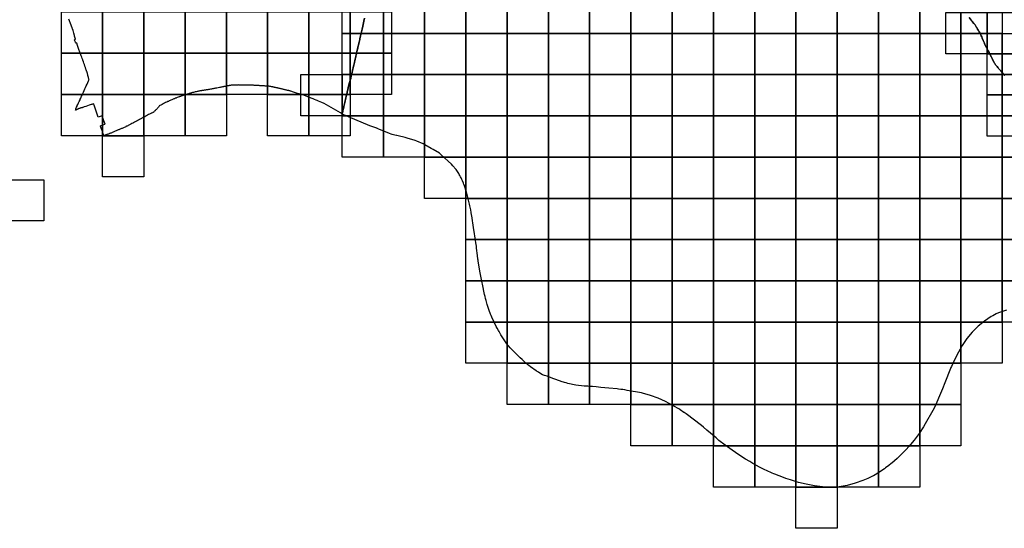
# Model space of a CAD drawing. Header units: inches. Extents: x 116505 to 164884, y 438464 to 468697.
# Tile 5 of 20: x 132712 to 144646, y 440738 to 446904. Entities that reach past the tile are written whole.
import ezdxf

# ---------------------------------------------------------------- set-up
doc = ezdxf.new("R2010")
doc.units = ezdxf.units.IN
doc.header["$MEASUREMENT"] = 0
for name, color, linetype in [('BLADINDELING_BUNNIK', 10, 'Continuous'), ('BLADINDELING_HOUTEN', 10, 'Continuous'), ('BLADINDELING_LOPIK', 10, 'Continuous'), ('BLADINDELING_NIEUWEGEIN', 10, 'Continuous'), ('GEMEENTEGRENS_BUNNIK', 10, 'Continuous'), ('GEMEENTEGRENS_HOUTEN', 10, 'Continuous'), ('GEMEENTEGRENS_NIEUWEGEIN', 10, 'Continuous')]:
    doc.layers.add(name, color=color, linetype=linetype)

msp = doc.modelspace()

# ---------------------------------------------------------------- linework, layer by layer
at = {"layer": 'BLADINDELING_BUNNIK', "color": 221, "true_color": 0xef81ec}
for points in [[(143939.286, 446490.72), (143939.286, 446990.72), (144439.286, 446990.72), (144439.286, 446490.72)], [(144439.286, 446490.72), (144439.286, 446990.72), (144939.286, 446990.72), (144939.286, 446490.72)], [(144439.286, 445990.72), (144439.286, 446490.72), (144939.286, 446490.72), (144939.286, 445990.72)], [(144439.286, 445490.72), (144439.286, 445990.72), (144939.286, 445990.72), (144939.286, 445490.72)]]:
    msp.add_lwpolyline(points, close=True, dxfattribs=at)
at = {"layer": 'BLADINDELING_HOUTEN', "color": 52, "true_color": 0xc5dc31}
for points in [[(136620.641, 446737.766), (136620.641, 447237.766), (137120.641, 447237.766), (137120.641, 446737.766)], [(137120.641, 446737.766), (137120.641, 447237.766), (137620.641, 447237.766), (137620.641, 446737.766)], [(137620.641, 446737.766), (137620.641, 447237.766), (138120.641, 447237.766), (138120.641, 446737.766)], [(138120.641, 446737.766), (138120.641, 447237.766), (138620.641, 447237.766), (138620.641, 446737.766)], [(138620.641, 446737.766), (138620.641, 447237.766), (139120.641, 447237.766), (139120.641, 446737.766)], [(139120.641, 446737.766), (139120.641, 447237.766), (139620.641, 447237.766), (139620.641, 446737.766)], [(139620.641, 446737.766), (139620.641, 447237.766), (140120.641, 447237.766), (140120.641, 446737.766)], [(140120.641, 446737.766), (140120.641, 447237.766), (140620.641, 447237.766), (140620.641, 446737.766)], [(140620.641, 446737.766), (140620.641, 447237.766), (141120.641, 447237.766), (141120.641, 446737.766)], [(141120.641, 446737.766), (141120.641, 447237.766), (141620.641, 447237.766), (141620.641, 446737.766)], [(141620.641, 446737.766), (141620.641, 447237.766), (142120.641, 447237.766), (142120.641, 446737.766)], [(142120.641, 446737.766), (142120.641, 447237.766), (142620.641, 447237.766), (142620.641, 446737.766)], [(142620.641, 446737.766), (142620.641, 447237.766), (143120.641, 447237.766), (143120.641, 446737.766)], [(143120.641, 446737.766), (143120.641, 447237.766), (143620.641, 447237.766), (143620.641, 446737.766)], [(143620.641, 446737.766), (143620.641, 447237.766), (144120.641, 447237.766), (144120.641, 446737.766)], [(144120.641, 446737.766), (144120.641, 447237.766), (144620.641, 447237.766), (144620.641, 446737.766)], [(136620.641, 446237.766), (136620.641, 446737.766), (137120.641, 446737.766), (137120.641, 446237.766)], [(137120.641, 446237.766), (137120.641, 446737.766), (137620.641, 446737.766), (137620.641, 446237.766)], [(137620.641, 446237.766), (137620.641, 446737.766), (138120.641, 446737.766), (138120.641, 446237.766)], [(138120.641, 446237.766), (138120.641, 446737.766), (138620.641, 446737.766), (138620.641, 446237.766)], [(138620.641, 446237.766), (138620.641, 446737.766), (139120.641, 446737.766), (139120.641, 446237.766)], [(139120.641, 446237.766), (139120.641, 446737.766), (139620.641, 446737.766), (139620.641, 446237.766)], [(139620.641, 446237.766), (139620.641, 446737.766), (140120.641, 446737.766), (140120.641, 446237.766)], [(140120.641, 446237.766), (140120.641, 446737.766), (140620.641, 446737.766), (140620.641, 446237.766)], [(140620.641, 446237.766), (140620.641, 446737.766), (141120.641, 446737.766), (141120.641, 446237.766)], [(141120.641, 446237.766), (141120.641, 446737.766), (141620.641, 446737.766), (141620.641, 446237.766)], [(141620.641, 446237.766), (141620.641, 446737.766), (142120.641, 446737.766), (142120.641, 446237.766)], [(142120.641, 446237.766), (142120.641, 446737.766), (142620.641, 446737.766), (142620.641, 446237.766)], [(142620.641, 446237.766), (142620.641, 446737.766), (143120.641, 446737.766), (143120.641, 446237.766)], [(143120.641, 446237.766), (143120.641, 446737.766), (143620.641, 446737.766), (143620.641, 446237.766)], [(143620.641, 446237.766), (143620.641, 446737.766), (144120.641, 446737.766), (144120.641, 446237.766)], [(144120.641, 446237.766), (144120.641, 446737.766), (144620.641, 446737.766), (144620.641, 446237.766)], [(144620.641, 446237.766), (144620.641, 446737.766), (145120.641, 446737.766), (145120.641, 446237.766)], [(136120.641, 445737.766), (136120.641, 446237.766), (136620.641, 446237.766), (136620.641, 445737.766)], [(136620.641, 445737.766), (136620.641, 446237.766), (137120.641, 446237.766), (137120.641, 445737.766)], [(137120.641, 445737.766), (137120.641, 446237.766), (137620.641, 446237.766), (137620.641, 445737.766)], [(137620.641, 445737.766), (137620.641, 446237.766), (138120.641, 446237.766), (138120.641, 445737.766)], [(138120.641, 445737.766), (138120.641, 446237.766), (138620.641, 446237.766), (138620.641, 445737.766)], [(138620.641, 445737.766), (138620.641, 446237.766), (139120.641, 446237.766), (139120.641, 445737.766)], [(139120.641, 445737.766), (139120.641, 446237.766), (139620.641, 446237.766), (139620.641, 445737.766)], [(139620.641, 445737.766), (139620.641, 446237.766), (140120.641, 446237.766), (140120.641, 445737.766)], [(140120.641, 445737.766), (140120.641, 446237.766), (140620.641, 446237.766), (140620.641, 445737.766)], [(140620.641, 445737.766), (140620.641, 446237.766), (141120.641, 446237.766), (141120.641, 445737.766)], [(141120.641, 445737.766), (141120.641, 446237.766), (141620.641, 446237.766), (141620.641, 445737.766)], [(141620.641, 445737.766), (141620.641, 446237.766), (142120.641, 446237.766), (142120.641, 445737.766)], [(142120.641, 445737.766), (142120.641, 446237.766), (142620.641, 446237.766), (142620.641, 445737.766)], [(142620.641, 445737.766), (142620.641, 446237.766), (143120.641, 446237.766), (143120.641, 445737.766)], [(143120.641, 445737.766), (143120.641, 446237.766), (143620.641, 446237.766), (143620.641, 445737.766)], [(143620.641, 445737.766), (143620.641, 446237.766), (144120.641, 446237.766), (144120.641, 445737.766)], [(144120.641, 445737.766), (144120.641, 446237.766), (144620.641, 446237.766), (144620.641, 445737.766)], [(144620.641, 445737.766), (144620.641, 446237.766), (145120.641, 446237.766), (145120.641, 445737.766)], [(136620.641, 445237.766), (136620.641, 445737.766), (137120.641, 445737.766), (137120.641, 445237.766)], [(137120.641, 445237.766), (137120.641, 445737.766), (137620.641, 445737.766), (137620.641, 445237.766)], [(137620.641, 445237.766), (137620.641, 445737.766), (138120.641, 445737.766), (138120.641, 445237.766)], [(138120.641, 445237.766), (138120.641, 445737.766), (138620.641, 445737.766), (138620.641, 445237.766)], [(138620.641, 445237.766), (138620.641, 445737.766), (139120.641, 445737.766), (139120.641, 445237.766)], [(139120.641, 445237.766), (139120.641, 445737.766), (139620.641, 445737.766), (139620.641, 445237.766)], [(139620.641, 445237.766), (139620.641, 445737.766), (140120.641, 445737.766), (140120.641, 445237.766)], [(140120.641, 445237.766), (140120.641, 445737.766), (140620.641, 445737.766), (140620.641, 445237.766)], [(140620.641, 445237.766), (140620.641, 445737.766), (141120.641, 445737.766), (141120.641, 445237.766)], [(141120.641, 445237.766), (141120.641, 445737.766), (141620.641, 445737.766), (141620.641, 445237.766)], [(141620.641, 445237.766), (141620.641, 445737.766), (142120.641, 445737.766), (142120.641, 445237.766)], [(142120.641, 445237.766), (142120.641, 445737.766), (142620.641, 445737.766), (142620.641, 445237.766)], [(142620.641, 445237.766), (142620.641, 445737.766), (143120.641, 445737.766), (143120.641, 445237.766)], [(143120.641, 445237.766), (143120.641, 445737.766), (143620.641, 445737.766), (143620.641, 445237.766)], [(143620.641, 445237.766), (143620.641, 445737.766), (144120.641, 445737.766), (144120.641, 445237.766)], [(144120.641, 445237.766), (144120.641, 445737.766), (144620.641, 445737.766), (144620.641, 445237.766)], [(144620.641, 445237.766), (144620.641, 445737.766), (145120.641, 445737.766), (145120.641, 445237.766)], [(137620.641, 444737.766), (137620.641, 445237.766), (138120.641, 445237.766), (138120.641, 444737.766)], [(138120.641, 444737.766), (138120.641, 445237.766), (138620.641, 445237.766), (138620.641, 444737.766)], [(138620.641, 444737.766), (138620.641, 445237.766), (139120.641, 445237.766), (139120.641, 444737.766)], [(139120.641, 444737.766), (139120.641, 445237.766), (139620.641, 445237.766), (139620.641, 444737.766)], [(139620.641, 444737.766), (139620.641, 445237.766), (140120.641, 445237.766), (140120.641, 444737.766)], [(140120.641, 444737.766), (140120.641, 445237.766), (140620.641, 445237.766), (140620.641, 444737.766)], [(140620.641, 444737.766), (140620.641, 445237.766), (141120.641, 445237.766), (141120.641, 444737.766)], [(141120.641, 444737.766), (141120.641, 445237.766), (141620.641, 445237.766), (141620.641, 444737.766)], [(141620.641, 444737.766), (141620.641, 445237.766), (142120.641, 445237.766), (142120.641, 444737.766)], [(142120.641, 444737.766), (142120.641, 445237.766), (142620.641, 445237.766), (142620.641, 444737.766)], [(142620.641, 444737.766), (142620.641, 445237.766), (143120.641, 445237.766), (143120.641, 444737.766)], [(143120.641, 444737.766), (143120.641, 445237.766), (143620.641, 445237.766), (143620.641, 444737.766)], [(143620.641, 444737.766), (143620.641, 445237.766), (144120.641, 445237.766), (144120.641, 444737.766)], [(144120.641, 444737.766), (144120.641, 445237.766), (144620.641, 445237.766), (144620.641, 444737.766)], [(144620.641, 444737.766), (144620.641, 445237.766), (145120.641, 445237.766), (145120.641, 444737.766)], [(138120.641, 444237.766), (138120.641, 444737.766), (138620.641, 444737.766), (138620.641, 444237.766)], [(138620.641, 444237.766), (138620.641, 444737.766), (139120.641, 444737.766), (139120.641, 444237.766)], [(139120.641, 444237.766), (139120.641, 444737.766), (139620.641, 444737.766), (139620.641, 444237.766)], [(139620.641, 444237.766), (139620.641, 444737.766), (140120.641, 444737.766), (140120.641, 444237.766)], [(140120.641, 444237.766), (140120.641, 444737.766), (140620.641, 444737.766), (140620.641, 444237.766)], [(140620.641, 444237.766), (140620.641, 444737.766), (141120.641, 444737.766), (141120.641, 444237.766)], [(141120.641, 444237.766), (141120.641, 444737.766), (141620.641, 444737.766), (141620.641, 444237.766)], [(141620.641, 444237.766), (141620.641, 444737.766), (142120.641, 444737.766), (142120.641, 444237.766)], [(142120.641, 444237.766), (142120.641, 444737.766), (142620.641, 444737.766), (142620.641, 444237.766)], [(142620.641, 444237.766), (142620.641, 444737.766), (143120.641, 444737.766), (143120.641, 444237.766)], [(143120.641, 444237.766), (143120.641, 444737.766), (143620.641, 444737.766), (143620.641, 444237.766)], [(143620.641, 444237.766), (143620.641, 444737.766), (144120.641, 444737.766), (144120.641, 444237.766)], [(144120.641, 444237.766), (144120.641, 444737.766), (144620.641, 444737.766), (144620.641, 444237.766)], [(144620.641, 444237.766), (144620.641, 444737.766), (145120.641, 444737.766), (145120.641, 444237.766)], [(138120.641, 443737.766), (138120.641, 444237.766), (138620.641, 444237.766), (138620.641, 443737.766)], [(138620.641, 443737.766), (138620.641, 444237.766), (139120.641, 444237.766), (139120.641, 443737.766)], [(139120.641, 443737.766), (139120.641, 444237.766), (139620.641, 444237.766), (139620.641, 443737.766)], [(139620.641, 443737.766), (139620.641, 444237.766), (140120.641, 444237.766), (140120.641, 443737.766)], [(140120.641, 443737.766), (140120.641, 444237.766), (140620.641, 444237.766), (140620.641, 443737.766)], [(140620.641, 443737.766), (140620.641, 444237.766), (141120.641, 444237.766), (141120.641, 443737.766)], [(141120.641, 443737.766), (141120.641, 444237.766), (141620.641, 444237.766), (141620.641, 443737.766)], [(141620.641, 443737.766), (141620.641, 444237.766), (142120.641, 444237.766), (142120.641, 443737.766)], [(142120.641, 443737.766), (142120.641, 444237.766), (142620.641, 444237.766), (142620.641, 443737.766)], [(142620.641, 443737.766), (142620.641, 444237.766), (143120.641, 444237.766), (143120.641, 443737.766)], [(143120.641, 443737.766), (143120.641, 444237.766), (143620.641, 444237.766), (143620.641, 443737.766)], [(143620.641, 443737.766), (143620.641, 444237.766), (144120.641, 444237.766), (144120.641, 443737.766)], [(144120.641, 443737.766), (144120.641, 444237.766), (144620.641, 444237.766), (144620.641, 443737.766)], [(144620.641, 443737.766), (144620.641, 444237.766), (145120.641, 444237.766), (145120.641, 443737.766)], [(138120.641, 443237.766), (138120.641, 443737.766), (138620.641, 443737.766), (138620.641, 443237.766)], [(138620.641, 443237.766), (138620.641, 443737.766), (139120.641, 443737.766), (139120.641, 443237.766)], [(139120.641, 443237.766), (139120.641, 443737.766), (139620.641, 443737.766), (139620.641, 443237.766)], [(139620.641, 443237.766), (139620.641, 443737.766), (140120.641, 443737.766), (140120.641, 443237.766)], [(140120.641, 443237.766), (140120.641, 443737.766), (140620.641, 443737.766), (140620.641, 443237.766)], [(140620.641, 443237.766), (140620.641, 443737.766), (141120.641, 443737.766), (141120.641, 443237.766)], [(141120.641, 443237.766), (141120.641, 443737.766), (141620.641, 443737.766), (141620.641, 443237.766)], [(141620.641, 443237.766), (141620.641, 443737.766), (142120.641, 443737.766), (142120.641, 443237.766)], [(142120.641, 443237.766), (142120.641, 443737.766), (142620.641, 443737.766), (142620.641, 443237.766)], [(142620.641, 443237.766), (142620.641, 443737.766), (143120.641, 443737.766), (143120.641, 443237.766)], [(143120.641, 443237.766), (143120.641, 443737.766), (143620.641, 443737.766), (143620.641, 443237.766)], [(143620.641, 443237.766), (143620.641, 443737.766), (144120.641, 443737.766), (144120.641, 443237.766)], [(144120.641, 443237.766), (144120.641, 443737.766), (144620.641, 443737.766), (144620.641, 443237.766)], [(144620.641, 443237.766), (144620.641, 443737.766), (145120.641, 443737.766), (145120.641, 443237.766)], [(138120.641, 442737.766), (138120.641, 443237.766), (138620.641, 443237.766), (138620.641, 442737.766)], [(138620.641, 442737.766), (138620.641, 443237.766), (139120.641, 443237.766), (139120.641, 442737.766)], [(139120.641, 442737.766), (139120.641, 443237.766), (139620.641, 443237.766), (139620.641, 442737.766)], [(139620.641, 442737.766), (139620.641, 443237.766), (140120.641, 443237.766), (140120.641, 442737.766)], [(140120.641, 442737.766), (140120.641, 443237.766), (140620.641, 443237.766), (140620.641, 442737.766)], [(140620.641, 442737.766), (140620.641, 443237.766), (141120.641, 443237.766), (141120.641, 442737.766)], [(141120.641, 442737.766), (141120.641, 443237.766), (141620.641, 443237.766), (141620.641, 442737.766)], [(141620.641, 442737.766), (141620.641, 443237.766), (142120.641, 443237.766), (142120.641, 442737.766)], [(142120.641, 442737.766), (142120.641, 443237.766), (142620.641, 443237.766), (142620.641, 442737.766)], [(142620.641, 442737.766), (142620.641, 443237.766), (143120.641, 443237.766), (143120.641, 442737.766)], [(143120.641, 442737.766), (143120.641, 443237.766), (143620.641, 443237.766), (143620.641, 442737.766)], [(143620.641, 442737.766), (143620.641, 443237.766), (144120.641, 443237.766), (144120.641, 442737.766)], [(144120.641, 442737.766), (144120.641, 443237.766), (144620.641, 443237.766), (144620.641, 442737.766)], [(138620.641, 442237.766), (138620.641, 442737.766), (139120.641, 442737.766), (139120.641, 442237.766)], [(139120.641, 442237.766), (139120.641, 442737.766), (139620.641, 442737.766), (139620.641, 442237.766)], [(139620.641, 442237.766), (139620.641, 442737.766), (140120.641, 442737.766), (140120.641, 442237.766)], [(140120.641, 442237.766), (140120.641, 442737.766), (140620.641, 442737.766), (140620.641, 442237.766)], [(140620.641, 442237.766), (140620.641, 442737.766), (141120.641, 442737.766), (141120.641, 442237.766)], [(141120.641, 442237.766), (141120.641, 442737.766), (141620.641, 442737.766), (141620.641, 442237.766)], [(141620.641, 442237.766), (141620.641, 442737.766), (142120.641, 442737.766), (142120.641, 442237.766)], [(142120.641, 442237.766), (142120.641, 442737.766), (142620.641, 442737.766), (142620.641, 442237.766)], [(142620.641, 442237.766), (142620.641, 442737.766), (143120.641, 442737.766), (143120.641, 442237.766)], [(143120.641, 442237.766), (143120.641, 442737.766), (143620.641, 442737.766), (143620.641, 442237.766)], [(143620.641, 442237.766), (143620.641, 442737.766), (144120.641, 442737.766), (144120.641, 442237.766)], [(140120.641, 441737.766), (140120.641, 442237.766), (140620.641, 442237.766), (140620.641, 441737.766)], [(140620.641, 441737.766), (140620.641, 442237.766), (141120.641, 442237.766), (141120.641, 441737.766)], [(141120.641, 441737.766), (141120.641, 442237.766), (141620.641, 442237.766), (141620.641, 441737.766)], [(141620.641, 441737.766), (141620.641, 442237.766), (142120.641, 442237.766), (142120.641, 441737.766)], [(142120.641, 441737.766), (142120.641, 442237.766), (142620.641, 442237.766), (142620.641, 441737.766)], [(142620.641, 441737.766), (142620.641, 442237.766), (143120.641, 442237.766), (143120.641, 441737.766)], [(143120.641, 441737.766), (143120.641, 442237.766), (143620.641, 442237.766), (143620.641, 441737.766)], [(143620.641, 441737.766), (143620.641, 442237.766), (144120.641, 442237.766), (144120.641, 441737.766)], [(141120.641, 441237.766), (141120.641, 441737.766), (141620.641, 441737.766), (141620.641, 441237.766)], [(141620.641, 441237.766), (141620.641, 441737.766), (142120.641, 441737.766), (142120.641, 441237.766)], [(142120.641, 441237.766), (142120.641, 441737.766), (142620.641, 441737.766), (142620.641, 441237.766)], [(142620.641, 441237.766), (142620.641, 441737.766), (143120.641, 441737.766), (143120.641, 441237.766)], [(143120.641, 441237.766), (143120.641, 441737.766), (143620.641, 441737.766), (143620.641, 441237.766)], [(142120.641, 440737.766), (142120.641, 441237.766), (142620.641, 441237.766), (142620.641, 440737.766)]]:
    msp.add_lwpolyline(points, close=True, dxfattribs=at)
at = {"layer": 'BLADINDELING_LOPIK', "color": 173, "true_color": 0x3b4bd9}
msp.add_lwpolyline([(132505.496, 444463.878), (132505.496, 444963.878), (133005.496, 444963.878), (133005.496, 444463.878)], close=True, dxfattribs=at)
at = {"layer": 'BLADINDELING_NIEUWEGEIN', "color": 83, "true_color": 0x87cb5c}
for points in [[(133217.058, 446497.476), (133217.058, 446997.476), (133717.058, 446997.476), (133717.058, 446497.476)], [(133717.058, 446497.476), (133717.058, 446997.476), (134217.058, 446997.476), (134217.058, 446497.476)], [(134217.058, 446497.476), (134217.058, 446997.476), (134717.058, 446997.476), (134717.058, 446497.476)], [(134717.058, 446497.476), (134717.058, 446997.476), (135217.058, 446997.476), (135217.058, 446497.476)], [(135217.058, 446497.476), (135217.058, 446997.476), (135717.058, 446997.476), (135717.058, 446497.476)], [(135717.058, 446497.476), (135717.058, 446997.476), (136217.058, 446997.476), (136217.058, 446497.476)], [(136217.058, 446497.476), (136217.058, 446997.476), (136717.058, 446997.476), (136717.058, 446497.476)], [(136717.058, 446497.476), (136717.058, 446997.476), (137217.058, 446997.476), (137217.058, 446497.476)], [(133217.058, 445997.476), (133217.058, 446497.476), (133717.058, 446497.476), (133717.058, 445997.476)], [(133717.058, 445997.476), (133717.058, 446497.476), (134217.058, 446497.476), (134217.058, 445997.476)], [(134217.058, 445997.476), (134217.058, 446497.476), (134717.058, 446497.476), (134717.058, 445997.476)], [(134717.058, 445997.476), (134717.058, 446497.476), (135217.058, 446497.476), (135217.058, 445997.476)], [(135217.058, 445997.476), (135217.058, 446497.476), (135717.058, 446497.476), (135717.058, 445997.476)], [(135717.058, 445997.476), (135717.058, 446497.476), (136217.058, 446497.476), (136217.058, 445997.476)], [(136217.058, 445997.476), (136217.058, 446497.476), (136717.058, 446497.476), (136717.058, 445997.476)], [(136717.058, 445997.476), (136717.058, 446497.476), (137217.058, 446497.476), (137217.058, 445997.476)], [(133217.058, 445497.476), (133217.058, 445997.476), (133717.058, 445997.476), (133717.058, 445497.476)], [(133717.058, 445497.476), (133717.058, 445997.476), (134217.058, 445997.476), (134217.058, 445497.476)], [(134217.058, 445497.476), (134217.058, 445997.476), (134717.058, 445997.476), (134717.058, 445497.476)], [(134717.058, 445497.476), (134717.058, 445997.476), (135217.058, 445997.476), (135217.058, 445497.476)], [(135717.058, 445497.476), (135717.058, 445997.476), (136217.058, 445997.476), (136217.058, 445497.476)], [(136217.058, 445497.476), (136217.058, 445997.476), (136717.058, 445997.476), (136717.058, 445497.476)], [(133717.058, 444997.476), (133717.058, 445497.476), (134217.058, 445497.476), (134217.058, 444997.476)]]:
    msp.add_lwpolyline(points, close=True, dxfattribs=at)
at = {"layer": 'GEMEENTEGRENS_BUNNIK', "color": 221, "true_color": 0xef81ec}
msp.add_lwpolyline([(144652.558, 446226.93), (144643.204, 446237.688), (144630.009, 446253.869), (144626.212, 446258.524), (144606.058, 446281.699), (144601.941, 446286.359), (144577.91, 446313.557), (144571.415, 446321.245), (144568.182, 446325.073), (144558.176, 446336.73), (144548.036, 446349.506), (144541.645, 446357.369), (144535.955, 446365.507), (144535.67, 446365.923), (144530.96, 446372.803), (144527.073, 446378.276), (144524.11, 446383.687), (144504.172, 446420.532), (144497.811, 446433.846), (144493.794, 446441.987), (144490.618, 446448.423), (144472.497, 446485.455), (144462.935, 446504.206), (144451.397, 446526.831), (144429.812, 446567.568), (144429.437, 446568.275), (144428.252, 446570.514), (144419.26, 446588.595), (144410.557, 446604.815), (144409.707, 446606.4), (144407.918, 446611.721), (144405.714, 446617.967), (144395.087, 446643.885), (144390.854, 446653.384), (144379.613, 446678.608), (144372.704, 446693.882), (144365.925, 446707.478), (144360.727, 446718.012), (144359.977, 446719.532), (144347.969, 446743.612), (144340.077, 446758.333), (144333.435, 446771.369), (144330.251, 446777.257), (144323.327, 446789.959), (144312.523, 446809.168), (144311.29, 446810.929), (144296.841, 446831.563), (144291.429, 446839.42), (144277.128, 446858.649), (144258.383, 446883.634), (144252.814, 446890.936), (144246.329, 446899.439), (144221.593, 446928.649)], dxfattribs=at)
at = {"layer": 'GEMEENTEGRENS_HOUTEN', "color": 52, "true_color": 0xc5dc31}
for points in [[(144671.254, 443382.968), (144574.836, 443351.217), (144545.838, 443336.223), (144506.662, 443315.445), (144487.948, 443306.084), (144405.742, 443249.23), (144329.343, 443187.477), (144320.194, 443178.373), (144257.347, 443115.828), (144192.697, 443038.134), (144151.494, 442976.524), (144137.307, 442955.642), (144090.212, 442871.947), (144044.161, 442781.685), (144005.019, 442699.682), (144000, 442687.85), (143995.105, 442675.41), (143925.016, 442500), (143896.231, 442427.96), (143862.462, 442345.735), (143810.222, 442219.583), (143781.532, 442167.351), (143687.647, 442002.508), (143666.701, 441969.889), (143612.564, 441886.375), (143552.303, 441805.413), (143490.57, 441729.254), (143455.503, 441692.339), (143430.041, 441665.753), (143420.087, 441655.323), (143347.981, 441585.845), (143281.493, 441528.686), (143274.002, 441522.246), (143246.258, 441500), (143207.737, 441470.466), (143194.841, 441460.393), (143111.697, 441404.936), (143081.834, 441387.272), (143058.978, 441373.753), (143055.972, 441371.975), (143000, 441346.928), (142999.351, 441346.638), (142991.445, 441342.983), (142933.442, 441316.171), (142839.167, 441283.125), (142743.134, 441258.547), (142643.742, 441242.577), (142544.423, 441237.766), (142443.97, 441241.628), (142344.743, 441252.729), (142246.567, 441271.018), (142150.027, 441295.098), (142053.653, 441324.157), (142000, 441342.367), (141969.858, 441352.739), (141865.426, 441392.371), (141853.491, 441397.638), (141830.871, 441407.674), (141764.989, 441437.309), (141743.52, 441447.771), (141677.185, 441480.531), (141597.503, 441523.721), (141560.073, 441545.995), (141509.589, 441576.037), (141427.3, 441628.044), (141388.05, 441655.075), (141346.063, 441684.323), (141263.695, 441743.787), (141188.205, 441803.309), (141153.072, 441832.817), (141040.293, 441929.04), (141000, 441962.81), (140975.214, 441983.218), (140789.721, 442124.643), (140777.376, 442133.473), (140776.226, 442134.309), (140765.735, 442141.934), (140763.241, 442143.71), (140716.778, 442175.206), (140711.645, 442178.206), (140700.11, 442185.055), (140641.365, 442219.823), (140630.15, 442226.456), (140541.756, 442273.129), (140450.862, 442313.725), (140356.824, 442348.563), (140261.202, 442377.119), (140248.829, 442379.8), (140074.028, 442410.07), (140046.519, 442416.082), (140023.3, 442419.895), (140000.26, 442422.085), (139968.442, 442425.257), (139955.083, 442426.866), (139855.006, 442435.948), (139755.021, 442446.357), (139698.634, 442451.623), (139654.317, 442455.762), (139629.058, 442457.411), (139597.222, 442459.403), (139553.528, 442462.562), (139452.785, 442474.443), (139355.498, 442493.804), (139335.264, 442499.785), (139333.134, 442500.417), (139315.255, 442505.811), (139303.899, 442509.237), (139285.56, 442514.916), (139208.934, 442542.086), (139175.404, 442554.214), (139104.576, 442580.475), (139074.845, 442591.221), (139050.561, 442599.909), (139016.903, 442620.02), (139000.013, 442630.112), (138985.54, 442638.736), (138981.928, 442641.251), (138971.913, 442648.223), (138902.779, 442695.801), (138885.349, 442710.595), (138873.205, 442720.749), (138862.571, 442729.639), (138827.061, 442759.424), (138802.062, 442782.283), (138779.374, 442803.253), (138753.445, 442827.157), (138724.414, 442856.605), (138681.805, 442899.826), (138657.521, 442927.437), (138618.167, 442972.184), (138600.069, 442999.9), (138576.684, 443035.858), (138545.868, 443083.771), (138522.85, 443123.501), (138516.124, 443135.169), (138498.435, 443165.718), (138488.254, 443183.731), (138467.987, 443229.233), (138435.828, 443296.959), (138425.511, 443319.271), (138419.819, 443332.797), (138402.362, 443376.688), (138397.384, 443389.205), (138397, 443390.276), (138396.642, 443391.248), (138381.36, 443437.508), (138376.877, 443451.078), (138369.062, 443482.365), (138364.864, 443499.174), (138364.655, 443500.502), (138359.175, 443522.779), (138353.172, 443548.682), (138347.843, 443572.184), (138320.549, 443695.744), (138316.439, 443713.87), (138293.416, 443834.127), (138290.033, 443854.952), (138272.894, 443957.655), (138269.511, 443977.557), (138267.671, 443990.406), (138266.137, 444000.203), (138266.129, 444000.257), (138260.587, 444043.45), (138249.79, 444135.669), (138247.236, 444158.406), (138242.608, 444199.732), (138237.882, 444229.631), (138233.865, 444254.459), (138220.944, 444335.611), (138217.446, 444357.667), (138203.962, 444440.74), (138200.332, 444463.82), (138200.308, 444463.746), (138195.089, 444500.438), (138188.225, 444543.334), (138185.336, 444562.664), (138184.563, 444567.834), (138179.814, 444600.156), (138169.792, 444647), (138165.586, 444667.098), (138149.758, 444732.762), (138144.326, 444752.732), (138131.65, 444800.422), (138126.317, 444816.516), (138121.273, 444831.738), (138114.641, 444851.858), (138098.811, 444900.392), (138097.204, 444904.14), (138089.873, 444922.684), (138078.575, 444950.922), (138070.696, 444966.688), (138061.488, 444985.378), (138054.331, 445000.132), (138046.985, 445015.278), (138040.358, 445027.966), (138034.46, 445039.862), (138011.276, 445073.718), (138003.029, 445085.8), (137999.609, 445090.76), (137961.929, 445132.876), (137944.721, 445151.532), (137819.935, 445267.326), (137800.658, 445283.872), (137723.088, 445329.718), (137699.971, 445342.998), (137622.26, 445385.942), (137601.724, 445397.426), (137525.845, 445429.658), (137505.141, 445438.512), (137408.144, 445468.182), (137385.173, 445474.4), (137300.954, 445494.992), (137283.439, 445499.222), (137280.442, 445499.882), (137278.856, 445500.232), (137260.115, 445505.06), (137228.131, 445513.44), (137214.037, 445517.366), (137193.152, 445525.866), (137066.717, 445577.668), (137045.632, 445586.194), (137044.107, 445586.62), (137028.492, 445592.294), (136979.028, 445610.526), (136956.399, 445618.8), (136698.526, 445724.594), (136640.776, 445748.286), (136626.282, 445757.49), (136625.584, 445757.934), (136622.772, 445759.72), (136620.641, 445761.073), (136625.229, 445780.266), (136626.91, 445787.823), (136628.65, 445795.32), (136630.21, 445801.925), (136631.712, 445809.006), (136633.332, 445815.968), (136635.911, 445826.083), (136637.131, 445831.291), (136637.891, 445834.532), (136639.212, 445840.661), (136639.447, 445841.7), (136639.476, 445841.826), (136640.533, 445846.493), (136641.373, 445850.063), (136642.633, 445855.478), (136644.253, 445862.201), (136645.814, 445869.521), (136647.734, 445877.613), (136649.834, 445886.419), (136652.295, 445897.011), (136654.157, 445906.056), (136655.837, 445913.256), (136657.397, 445919.86), (136658.659, 445925.811), (136660.579, 445934.082), (136662.14, 445940.865), (136664.84, 445952.409), (136666.401, 445959.311), (136668.322, 445968.058), (136669.642, 445973.592), (136670.963, 445979.9), (136672.224, 445985.493), (136674.025, 445993.407), (136675.595, 446000), (136680.797, 446022.368), (136682.083, 446027.298), (136683.375, 446033.001), (136684.79, 446039.119), (136686.206, 446045.536), (136687.617, 446051.238), (136690.509, 446064.01), (136691.86, 446069.653), (136693.642, 446077.256), (136694.993, 446082.899), (136697.886, 446095.85), (136699.301, 446102.028), (136699.444, 446102.608), (136699.815, 446104.114), (136700.896, 446108.503), (136702.125, 446113.671), (136703.173, 446118.542), (136704.645, 446124.482), (136705.446, 446128.165), (136706.331, 446131.704), (136706.857, 446133.808), (136708.139, 446138.261), (136708.403, 446139.107), (136709.176, 446141.586), (136710.085, 446143.84), (136711.065, 446147.523), (136712.096, 446150.193), (136713.678, 446154.822), (136714.407, 446156.9), (136715.997, 446162.66), (136717.17, 446168.304), (136718.58, 446173.887), (136719.136, 446176.621), (136721.34, 446176.961), (136722.381, 446180.94), (136723.803, 446188.07), (136725.953, 446197.099), (136727.616, 446204.644), (136729.216, 446211.833), (136730.078, 446215.694), (136731.8, 446223.239), (136733.214, 446229.298), (136734.63, 446235.595), (136736.291, 446243.021), (136737.825, 446249.138), (136739.362, 446255.851), (136740.47, 446260.722), (136741.638, 446265.831), (136743.175, 446272.485), (136744.712, 446279.138), (136746.249, 446285.732), (136748.03, 446293.216), (136750.671, 446304.205), (136751.78, 446309.255), (136753.014, 446315.196), (136754.611, 446321.849), (136756.086, 446328.265), (136757.438, 446333.908), (136759.465, 446342.462), (136760.879, 446348.521), (136762.417, 446355.352), (136764.38, 446363.252), (136766.476, 446372.996), (136768.44, 446381.014), (136769.731, 446386.598), (136771.694, 446394.557), (136773.112, 446401.152), (136774.339, 446406.082), (136775.815, 446412.617), (136777.163, 446417.843), (136778.578, 446424.021), (136780.114, 446430.556), (136781.342, 446435.604), (136783.431, 446444.515), (136783.492, 446444.8), (136784.664, 446450.278), (136785.959, 446456.338), (136788.045, 446464.713), (136789.89, 446472.792), (136791.55, 446479.98), (136792.78, 446485.326), (136794.133, 446491.266), (136796.365, 446500), (136800.284, 446516.583), (136807.367, 446545.767), (136807.425, 446546.006), (136807.698, 446547.129), (136807.163, 446547.428), (136806.928, 446548.918), (136806.755, 446550.885), (136806.703, 446553.685), (136806.948, 446555.949), (136809.285, 446554.865), (136810.073, 446558.831), (136810.616, 446561.127), (136811.642, 446565.469), (136816.253, 446587.857), (136817.432, 446593.488), (136827.75, 446634.695), (136830.098, 446644.354), (136831.993, 446652.354), (136833.823, 446660.059), (136836.189, 446670.61), (136844.758, 446707.924), (136863.638, 446790.6), (136871.544, 446824.304), (136885.124, 446886.304), (136893.356, 446922.671)], [(144221.593, 446928.649), (144246.329, 446899.439), (144252.814, 446890.936), (144258.383, 446883.634), (144277.128, 446858.649), (144291.429, 446839.42), (144296.841, 446831.563), (144311.29, 446810.929), (144312.523, 446809.168), (144323.327, 446789.959), (144330.251, 446777.257), (144333.435, 446771.369), (144340.077, 446758.333), (144347.969, 446743.612), (144359.977, 446719.532), (144360.727, 446718.012), (144365.925, 446707.478), (144372.704, 446693.882), (144379.613, 446678.608), (144390.854, 446653.384), (144395.087, 446643.885), (144405.714, 446617.967), (144407.918, 446611.721), (144409.707, 446606.4), (144410.557, 446604.815), (144419.26, 446588.595), (144428.252, 446570.514), (144429.437, 446568.275), (144429.812, 446567.568), (144451.397, 446526.831), (144462.935, 446504.206), (144472.497, 446485.455), (144490.618, 446448.423), (144493.794, 446441.987), (144497.811, 446433.846), (144504.172, 446420.532), (144524.11, 446383.687), (144527.073, 446378.276), (144530.96, 446372.803), (144535.67, 446365.923), (144535.955, 446365.507), (144541.645, 446357.369), (144548.036, 446349.506), (144558.176, 446336.73), (144568.182, 446325.073), (144571.415, 446321.245), (144577.91, 446313.557), (144601.941, 446286.359), (144606.058, 446281.699), (144626.212, 446258.524), (144630.009, 446253.869), (144643.204, 446237.688), (144652.558, 446226.93)]]:
    msp.add_lwpolyline(points, dxfattribs=at)
at = {"layer": 'GEMEENTEGRENS_NIEUWEGEIN', "color": 83, "true_color": 0x87cb5c}
msp.add_lwpolyline([(136893.356, 446922.671), (136885.124, 446886.304), (136871.544, 446824.304), (136863.638, 446790.6), (136844.758, 446707.924), (136836.189, 446670.61), (136833.823, 446660.059), (136831.993, 446652.354), (136830.098, 446644.354), (136827.75, 446634.695), (136817.432, 446593.488), (136816.253, 446587.857), (136811.642, 446565.469), (136810.616, 446561.127), (136810.073, 446558.831), (136809.285, 446554.865), (136806.948, 446555.949), (136806.703, 446553.685), (136806.755, 446550.885), (136806.928, 446548.918), (136807.163, 446547.428), (136807.698, 446547.129), (136807.425, 446546.006), (136807.367, 446545.767), (136800.284, 446516.583), (136796.365, 446500), (136794.133, 446491.266), (136792.78, 446485.326), (136791.55, 446479.98), (136789.89, 446472.792), (136788.045, 446464.713), (136785.959, 446456.338), (136784.664, 446450.278), (136783.492, 446444.8), (136783.431, 446444.515), (136781.342, 446435.604), (136780.114, 446430.556), (136778.578, 446424.021), (136777.163, 446417.843), (136775.815, 446412.617), (136774.339, 446406.082), (136773.112, 446401.152), (136771.694, 446394.557), (136769.731, 446386.598), (136768.44, 446381.014), (136766.476, 446372.996), (136764.38, 446363.252), (136762.417, 446355.352), (136760.879, 446348.521), (136759.465, 446342.462), (136757.438, 446333.908), (136756.086, 446328.265), (136754.611, 446321.849), (136753.014, 446315.196), (136751.78, 446309.255), (136750.671, 446304.205), (136748.03, 446293.216), (136746.249, 446285.732), (136744.712, 446279.138), (136743.175, 446272.485), (136741.638, 446265.831), (136740.47, 446260.722), (136739.362, 446255.851), (136737.825, 446249.138), (136736.291, 446243.021), (136734.63, 446235.595), (136733.214, 446229.298), (136731.8, 446223.239), (136730.078, 446215.694), (136729.216, 446211.833), (136727.616, 446204.644), (136725.953, 446197.099), (136723.803, 446188.07), (136722.381, 446180.94), (136721.34, 446176.961), (136719.136, 446176.621), (136718.58, 446173.887), (136717.17, 446168.304), (136715.997, 446162.66), (136714.407, 446156.9), (136713.678, 446154.822), (136712.096, 446150.193), (136711.065, 446147.523), (136710.085, 446143.84), (136709.176, 446141.586), (136708.403, 446139.107), (136708.139, 446138.261), (136706.857, 446133.808), (136706.331, 446131.704), (136705.446, 446128.165), (136704.645, 446124.482), (136703.173, 446118.542), (136702.125, 446113.671), (136700.896, 446108.503), (136699.815, 446104.114), (136699.444, 446102.608), (136699.301, 446102.028), (136697.886, 446095.85), (136694.993, 446082.899), (136693.642, 446077.256), (136691.86, 446069.653), (136690.509, 446064.01), (136687.617, 446051.238), (136686.206, 446045.536), (136684.79, 446039.119), (136683.375, 446033.001), (136682.083, 446027.298), (136680.797, 446022.368), (136675.595, 446000), (136674.025, 445993.407), (136672.224, 445985.493), (136670.963, 445979.9), (136669.642, 445973.592), (136668.322, 445968.058), (136666.401, 445959.311), (136664.84, 445952.409), (136662.14, 445940.865), (136660.579, 445934.082), (136658.659, 445925.811), (136657.397, 445919.86), (136655.837, 445913.256), (136654.157, 445906.056), (136652.295, 445897.011), (136649.834, 445886.419), (136647.734, 445877.613), (136645.814, 445869.521), (136644.253, 445862.201), (136642.633, 445855.478), (136641.373, 445850.063), (136640.533, 445846.493), (136639.476, 445841.826), (136639.447, 445841.7), (136639.212, 445840.661), (136637.891, 445834.532), (136637.131, 445831.291), (136635.911, 445826.083), (136633.332, 445815.968), (136631.712, 445809.006), (136630.21, 445801.925), (136628.65, 445795.32), (136626.91, 445787.823), (136625.229, 445780.266), (136620.641, 445761.073), (136601.147, 445773.452), (136401.65, 445887.06), (136375.222, 445899.874), (136333.094, 445916.984), (136318.941, 445922.617), (136305.118, 445928.118), (136286.086, 445935.796), (136269.578, 445942.456), (136257.039, 445947.515), (136244.042, 445952.758), (136157.786, 445987.556), (136120.688, 445999.586), (136077.844, 446010.644), (136030.672, 446026.056), (135999.963, 446036.902), (135993.024, 446038.424), (135986.284, 446040.146), (135979.194, 446041.816), (135972.53, 446043.514), (135965.139, 446045.406), (135958.548, 446047.206), (135950.456, 446049.142), (135941.964, 446050.976), (135934.047, 446052.916), (135927.685, 446054.392), (135919.691, 446056.404), (135913.177, 446058.104), (135907.917, 446059.238), (135900.777, 446060.858), (135893.487, 446062.502), (135885.923, 446064.142), (135876.929, 446066.248), (135870.991, 446067.652), (135862.675, 446069.414), (135855.91, 446071.186), (135849.948, 446072.49), (135842.459, 446074.056), (135835.744, 446075.706), (135830.509, 446076.888), (135822.19, 446078.974), (135812.396, 446081.174), (135801.749, 446083.566), (135796.613, 446084.852), (135785.641, 446087.292), (135779.151, 446088.992), (135775.294, 446089.762), (135768.957, 446091.062), (135766.203, 446091.516), (135754.879, 446094.254), (135744.789, 446095.676), (135735.427, 446096.83), (135727.742, 446097.644), (135719.737, 446097.786), (135715.28, 446098.426), (135706.121, 446099.13), (135696.664, 446099.482), (135688.159, 446099.668), (135679.602, 446100.126), (135672.668, 446100.798), (135666.588, 446101.228), (135659.781, 446101.602), (135651.2, 446101.936), (135642.767, 446102.572), (135640.839, 446102.782), (135631.056, 446103.306), (135622.397, 446103.816), (135616.367, 446104.218), (135606.509, 446104.696), (135601.279, 446104.98), (135593.498, 446105.32), (135586.717, 446105.718), (135577.733, 446106.324), (135570.478, 446106.644), (135561.569, 446107.226), (135553.838, 446107.668), (135544.905, 446108.074), (135536.647, 446108.636), (135528.717, 446108.926), (135523.462, 446109.26), (135512.878, 446109.804), (135502.719, 446110.328), (135499.305, 446110.514), (135499.264, 446110.516), (135495.963, 446110.522), (135486.762, 446110.436), (135477.386, 446110.75), (135469.636, 446110.712), (135460.385, 446110.702), (135452.858, 446110.864), (135447.408, 446110.796), (135441.008, 446110.832), (135431.981, 446111.022), (135426.081, 446111.154), (135416.655, 446111.144), (135411.38, 446111.354), (135400.279, 446111.496), (135394.828, 446111.654), (135387.878, 446111.69), (135381.552, 446111.648), (135374.977, 446111.708), (135367.676, 446111.97), (135361.525, 446111.804), (135357, 446111.812), (135351.124, 446111.872), (135341.698, 446111.886), (135334.772, 446111.874), (135327.172, 446111.91), (135323.922, 446111.814), (135319.221, 446111.746), (135314.07, 446111.628), (135307.119, 446111.442), (135302.469, 446111.174), (135295.942, 446110.508), (135289.541, 446110.194), (135281.965, 446109.356), (135277.038, 446108.738), (135273.912, 446108.168), (135267.069, 446107.28), (135266.886, 446107.256), (135258.634, 446105.87), (135252.257, 446104.928), (135250.456, 446104.656), (135245.779, 446103.764), (135237.152, 446102.152), (135231.575, 446101.136), (135224.048, 446099.424), (135213.845, 446097.24), (135205.467, 446095.58), (135196.639, 446093.794), (135188.486, 446092.008), (135182.51, 446090.918), (135171.48, 446088.46), (135161.003, 446086.376), (135152.074, 446084.592), (135142.146, 446082.784), (135132.243, 446080.824), (135116.864, 446078.124), (135103.06, 446075.522), (135091.932, 446073.29), (135083.979, 446071.928), (135075.701, 446070.266), (135066.649, 446068.78), (135059.047, 446067.368), (135047.068, 446065.162), (135037.815, 446063.428), (135023.386, 446060.8), (135014.333, 446059.266), (135009.03, 446058.37), (134999.913, 446056.828), (134990.968, 446055.356), (134980.973, 446053.628), (134971.002, 446051.904), (134963.53, 446050.584), (134955.884, 446049.366), (134949.462, 446048.248), (134942.015, 446047.152), (134932.819, 446045.58), (134921.8, 446043.676), (134913.928, 446042.306), (134905.032, 446040.784), (134896.911, 446039.386), (134886.341, 446037.708), (134879.395, 446036.442), (134871.724, 446034.874), (134864.602, 446033.404), (134852.509, 446030.898), (134840.99, 446028.044), (134829.572, 446025.092), (134817.779, 446022.138), (134806.762, 446019.236), (134796.168, 446016.486), (134790.447, 446014.672), (134781.753, 446012.126), (134773.858, 446009.932), (134765.514, 446007.462), (134758.219, 446005.294), (134749.4, 446002.648), (134740.939, 445999.976), (134735.61, 445998.434), (134727.104, 445995.568), (134718.623, 445992.928), (134713.044, 445991.186), (134704.888, 445988.42), (134695.256, 445985.38), (134688.926, 445983.136), (134681.445, 445980.622), (134670.236, 445976.708), (134663.257, 445974.368), (134654.875, 445971.426), (134651.723, 445970.254), (134643.941, 445967.44), (134632.657, 445963.276), (134618.997, 445958.466), (134612.467, 445956), (134608.514, 445954.328), (134598.88, 445950.464), (134588.046, 445945.976), (134579.688, 445942.486), (134570.906, 445938.62), (134564.05, 445935.854), (134555.567, 445932.21), (134544.908, 445927.374), (134536.101, 445923.458), (134525.366, 445918.744), (134515.031, 445913.806), (134507.699, 445910.414), (134496.665, 445905.65), (134480.6, 445898.018), (134468.438, 445892.406), (134457.076, 445886.118), (134449.419, 445882.026), (134438.758, 445876.212), (134424.293, 445868.528), (134411.881, 445861.792), (134404.223, 445857.7), (134403.007, 445856.123), (134398.962, 445850.876), (134393.876, 445844.054), (134388.365, 445836.86), (134383.255, 445830.212), (134378.822, 445825.214), (134374.013, 445819.944), (134368.529, 445814.298), (134363.646, 445809.376), (134359.139, 445805.23), (134354.256, 445800.436), (134350.175, 445796.964), (134344.567, 445791.718), (134342.138, 445789.32), (134338.157, 445785.724), (134336.078, 445784), (134333.124, 445781.604), (134328.494, 445779.034), (134326.092, 445777.536), (134321.113, 445775.14), (134310.853, 445770.352), (134307.025, 445768.606), (134302.07, 445766.086), (134292.861, 445761.622), (134284.703, 445757.706), (134273.667, 445752.392), (134261.932, 445746.83), (134246.992, 445739.272), (134245.19, 445738.198), (134241.561, 445736.102), (134237.657, 445734.054), (134232.527, 445731.31), (134226.996, 445727.99), (134220.99, 445724.646), (134213.081, 445720.48), (134205.599, 445716.388), (134199.742, 445713.17), (134193.461, 445709.726), (134188.056, 445706.782), (134181.724, 445703.312), (134174.342, 445699.372), (134168.386, 445696.002), (134163.105, 445693.158), (134155.923, 445689.266), (134150.717, 445686.32), (134146.113, 445683.926), (134140.207, 445680.732), (134136.628, 445678.91), (134132.148, 445675.99), (134128.019, 445673.894), (134127.944, 445673.894), (134121.687, 445670.35), (134110.476, 445664.312), (134101.867, 445659.646), (134092.208, 445654.932), (134084.9, 445650.764), (134071.136, 445643.53), (134060.375, 445637.814), (134049.214, 445632.076), (134042.633, 445628.558), (134033.823, 445623.966), (134028.368, 445621.298), (134021.261, 445617.856), (134013.78, 445614.49), (134008.55, 445611.744), (134005.447, 445610.174), (133999.54, 445607.24), (133997.541, 445606.334), (133988.897, 445602.314), (133980.403, 445598.194), (133971.109, 445593.92), (133960.74, 445588.97), (133953.969, 445586.378), (133945.623, 445582.934), (133937.427, 445579.964), (133930.432, 445576.948), (133923.221, 445574.352), (133923.16, 445574.33), (133919.263, 445572.496), (133913.316, 445570.006), (133906.37, 445566.99), (133897.051, 445563.068), (133888.631, 445559.172), (133880.136, 445555.55), (133870.267, 445551.328), (133860.798, 445547.33), (133852.027, 445543.86), (133844.907, 445540.742), (133834.887, 445536.492), (133827.641, 445533.452), (133819.521, 445529.98), (133814.799, 445528.02), (133803.956, 445523.268), (133802.657, 445522.616), (133794.636, 445519.796), (133786.69, 445516.802), (133781.142, 445514.94), (133773.846, 445512.198), (133768.224, 445510.058), (133764.276, 445508.648), (133756.355, 445505.804), (133734.352, 445497.866), (133733.335, 445497.476), (133724.987, 445519.956), (133720.668, 445531.95), (133716.227, 445544.181), (133710.266, 445560.687), (133704.126, 445577.193), (133699.948, 445588.871), (133699.879, 445589.061), (133698.346, 445593.284), (133697.624, 445595.305), (133689.595, 445617.539), (133718.887, 445627.453), (133746.449, 445636.843), (133733.035, 445676.218), (133720.846, 445712.133), (133711.807, 445738.919), (133664.438, 445722.763), (133643.963, 445782.563), (133643.744, 445783.197), (133631.403, 445818.94), (133614.753, 445868.366), (133609.236, 445883.801), (133598.325, 445878.7), (133596.596, 445877.81), (133587.835, 445876.621), (133583.608, 445876.048), (133582.893, 445875.931), (133577.349, 445874.095), (133567.157, 445870.779), (133552.793, 445866.161), (133535.09, 445860.18), (133512.202, 445852.779), (133494.857, 445846.916), (133477.393, 445841.113), (133474.711, 445840.165), (133473.936, 445839.75), (133473.458, 445839.274), (133471.069, 445835.705), (133464.277, 445835.242), (133457.186, 445833.826), (133454.981, 445833.235), (133446.697, 445830.868), (133439.545, 445828.857), (133434.717, 445827.139), (133429.769, 445825.302), (133424.047, 445822.991), (133419.337, 445821.153), (133416.774, 445820.086), (133411.289, 445817.774), (133409.083, 445816.647), (133405.505, 445814.747), (133399.124, 445810.888), (133396.144, 445809.584), (133393.878, 445808.635), (133389.05, 445806.738), (133386.991, 445805.904), (133391.331, 445815.788), (133394.267, 445822.503), (133394.323, 445822.632), (133394.422, 445822.88), (133402.096, 445842.752), (133407.482, 445854.488), (133407.606, 445854.771), (133407.951, 445855.559), (133410.554, 445861.505), (133417.552, 445877.036), (133426.44, 445897.413), (133433.814, 445913.369), (133443.128, 445934.019), (133443.728, 445933.793), (133445.442, 445937.613), (133445.692, 445938.182), (133451.836, 445952.172), (133462.26, 445975.669), (133468.2, 445988.529), (133473.154, 445999.945), (133477.802, 446010.046), (133485.224, 446026.648), (133492.722, 446043.375), (133502.346, 446064.778), (133509.568, 446080.504), (133519.666, 446102.932), (133528.114, 446122.209), (133537.41, 446142.536), (133545.658, 446161.089), (133552.582, 446177.115), (133551.699, 446180.345), (133551.304, 446181.789), (133545.824, 446202.237), (133539.203, 446226.904), (133538.29, 446230.307), (133533.26, 446249.503), (133529.706, 446262.152), (133528.104, 446267.875), (133526.8, 446271.699), (133522.396, 446285.047), (133518.142, 446297.494), (133515.49, 446304.843), (133508.658, 446325.789), (133503.587, 446339.978), (133503.254, 446340.911), (133497.046, 446359.683), (133490.842, 446377.379), (133485.612, 446392.776), (133478.706, 446413.173), (133477.189, 446416.712), (133473.8, 446424.62), (133469.546, 446434.168), (133463.492, 446448.465), (133455.81, 446465.836), (133447.228, 446490.78), (133444.096, 446499.932), (133440.18, 446511.222), (133429.338, 446543.444), (133413.268, 446590.404), (133403.536, 446619.58), (133397.792, 446617.559), (133390.264, 446631.536), (133377.78, 446654.225), (133375.11, 446659.593), (133375.885, 446659.965), (133381.17, 446662.505), (133385.717, 446664.69), (133387.694, 446665.64), (133387.53, 446666.264), (133387.089, 446667.948), (133384.296, 446678.607), (133376.959, 446704.995), (133376.37, 446707.114), (133374.711, 446713.438), (133367.7, 446740.17), (133359.562, 446771.303), (133351.746, 446792.405), (133348.1, 446802.248), (133346.836, 446805.92), (133339.616, 446825.376), (133335.348, 446837.265), (133327.896, 446857.921), (133316.206, 446889.94), (133309.236, 446908.797)], dxfattribs=at)

doc.saveas('drawing.dxf')
